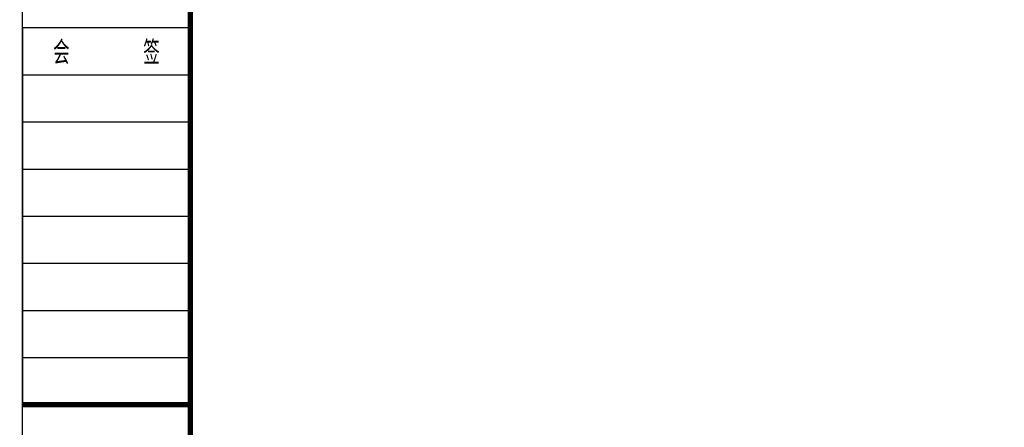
# Model space of a CAD drawing. Extents: x 39527407 to 39530665, y 3786466 to 3790957.
# Tile 2 of 113: x 39527407 to 39528515, y 3787564 to 3788021. Entities that reach past the tile are written whole.
import ezdxf
from ezdxf.enums import TextEntityAlignment as Align

# ---------------------------------------------------------------- set-up
doc = ezdxf.new("R2010")
doc.units = 0
doc.linetypes.add('DASHEDX2', pattern=[38.1, 25.4, -12.7])
doc.layers.get('0').update_dxf_attribs({"linetype": 'CONTINUOUS'})
doc.layers.add('TK-ABCD-TTLB-E', color=3, linetype='CONTINUOUS')
doc.layers.add('路线', color=7, linetype='DASHEDX2', lineweight=30)
doc.styles.add('SimHztxt', font='simplex.shx', dxfattribs={"width": 0.8, "bigfont": 'hztxt.shx'})

# ---------------------------------------------------------------- blocks, each defined once
blk = doc.blocks.new('BTB1')
at = {"color": 3}
for p, q in [((-25, 56), (-25, 0)), ((-25, 56), (0, 56)), ((0, 56), (0, 0)), ((-25, 49), (0, 49)), ((-25, 42), (0, 42)), ((-25, 35), (0, 35)), ((-25, 28), (0, 28)), ((-25, 21), (0, 21)), ((-25, 14), (0, 14)), ((-25, 7), (0, 7)), ((-25, 0), (0, 0))]:
    blk.add_line(p, q, dxfattribs=at)
at = {"color": 3, "style": 'SimHztxt', "width": 0.7}
blk.add_text('会      签', height=3.5, dxfattribs=at).set_placement((-12.5, 52.5), align=Align.MIDDLE)
blk = doc.blocks.new('A$C69525F90')
at = {"layer": 'TK-ABCD-TTLB-E', "color": 3}
blk.add_lwpolyline([(74.25, 0), (0, 0), (0, 105), (74.25, 105), (74.25, 0)], dxfattribs=at)
at = {"layer": 'TK-ABCD-TTLB-E', "color": 3, "const_width": 0.2}
for points in [[(73, 6.25), (1.25, 6.25), (1.25, 103.75), (73, 103.75), (73, 6.25)], [(37.125, 0), (37.125, 6.25)]]:
    blk.add_lwpolyline(points, dxfattribs=at)
at = {"layer": 'TK-ABCD-TTLB-E', "xscale": 0.25, "yscale": 0.25, "zscale": 0.25, "rotation": 90}
blk.add_blockref('BTB1', (37.125, 6.25), dxfattribs=at)

msp = doc.modelspace()

# ---------------------------------------------------------------- block references
at = {"layer": '路线', "linetype": 'ByBlock', "lineweight": -3, "xscale": 30.2444574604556, "yscale": 30.2444574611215, "zscale": 30.24445746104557, "rotation": 270}
msp.add_blockref('A$C69525F90', (39527410.40194, 3788711.84949, -38.58), dxfattribs=at)

doc.saveas('drawing.dxf')
